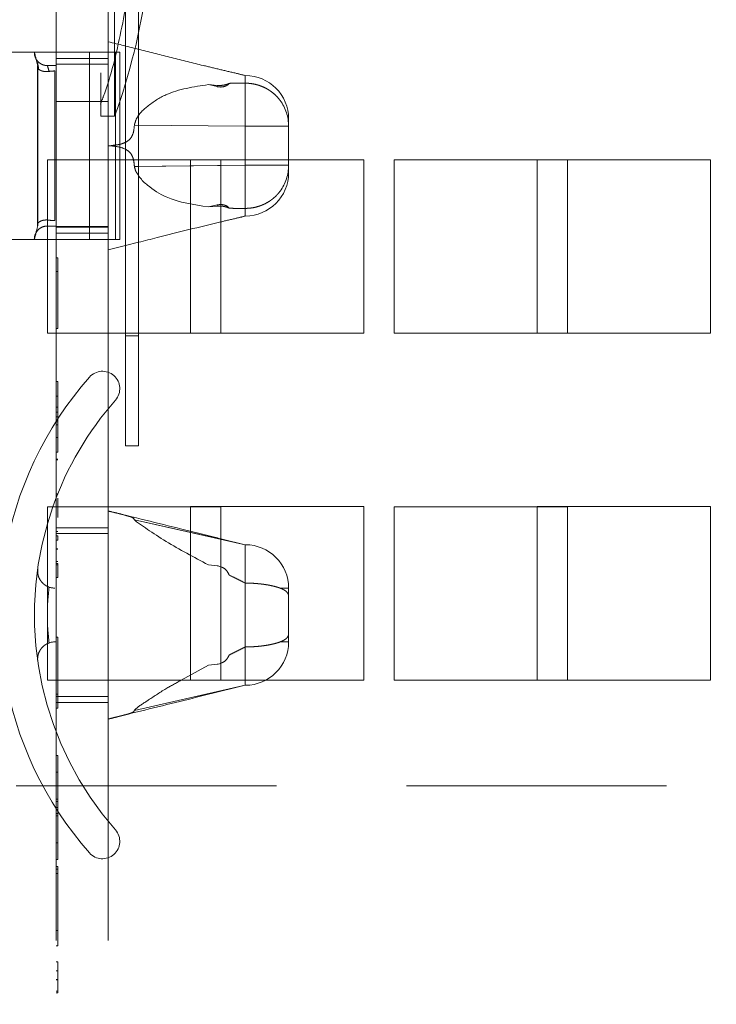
# Paper-space layout '2' of a CAD drawing. Header units: inches. Extents: x 1 to 109, y 1 to 85.
# Tile 30 of 134: x 87.336 to 88.006, y 14.114 to 15.06. Entities that reach past the tile are written whole.
import ezdxf

# ---------------------------------------------------------------- set-up
doc = ezdxf.new("R2010")
doc.units = ezdxf.units.IN
doc.header["$MEASUREMENT"] = 0
doc.linetypes.add('HIDDEN', pattern=[0.075, 0.05, -0.025])

psp = doc.layouts.new('2')

# ---------------------------------------------------------------- linework, layer by layer
at = {"color": 7, "linetype": 'HIDDEN', "lineweight": 0, "ltscale": 5}
for p, q in [((87.41404, 15.38424), (87.41404, 14.96757)), ((87.37126, 15.0924), (87.37126, 14.92574)), ((87.42109, 15.0924), (87.42109, 14.92574)), ((87.42741, 15.0924), (87.42741, 14.96757)), ((87.43776, 15.0924), (87.43776, 14.92574)), ((87.45026, 15.0924), (87.45026, 14.92574)), ((87.40318, 15.02924), (87.32147, 15.02924)), ((87.37109, 15.02316), (87.37109, 14.85531)), ((87.42109, 15.02316), (87.37109, 15.02316)), ((87.40318, 14.84924), (87.40318, 15.02924)), ((87.43235, 15.02924), (87.40318, 15.02924)), ((87.4282, 14.84924), (87.4282, 15.02924)), ((87.43235, 14.92574), (87.43235, 15.02924)), ((87.35333, 15.0162), (87.35333, 14.86232)), ((87.3535, 15.01606), (87.3535, 14.86241)), ((87.35392, 15.01999), (87.35381, 15.01944)), ((87.37109, 15.01632), (87.36272, 15.01632)), ((87.42109, 15.01757), (87.37126, 15.01757)), ((87.36999, 15.01111), (87.36999, 14.86736)), ((87.55302, 14.99937), (87.55302, 15.00674)), ((87.51753, 14.99798), (87.52591, 14.99611)), ((87.52591, 14.99731), (87.51753, 14.99798)), ((87.52591, 14.99731), (87.52591, 14.99611)), ((87.55302, 14.95799), (87.55302, 14.99937)), ((87.42109, 14.98174), (87.37126, 14.98174)), ((87.41404, 14.96757), (87.42741, 14.96757)), ((87.44643, 14.95912), (87.55302, 14.95799)), ((87.55302, 14.92049), (87.55302, 14.95799)), ((87.55302, 14.95799), (87.59468, 14.95799)), ((87.59468, 14.95799), (87.55302, 14.95799)), ((87.59468, 14.95799), (87.59468, 14.96507)), ((87.59468, 14.92049), (87.59468, 14.95799)), ((87.42109, 14.93916), (87.42109, 14.93931)), ((87.42109, 14.93916), (87.42316, 14.93924)), ((87.55302, 14.92049), (87.44643, 14.91935)), ((87.45026, 14.91939), (87.44643, 14.91935)), ((87.66693, 14.9259), (87.50026, 14.9259)), ((87.50026, 14.9259), (87.50026, 14.85904)), ((87.55302, 14.92049), (87.52943, 14.92023)), ((87.55302, 14.8791), (87.55302, 14.92049)), ((87.59468, 14.92049), (87.55302, 14.92049)), ((87.55302, 14.92049), (87.59468, 14.92049)), ((87.55302, 14.8791), (87.55302, 14.92049)), ((87.59468, 14.9134), (87.59468, 14.92049)), ((87.66693, 14.75924), (87.66693, 14.9259)), ((88.00026, 14.9259), (87.83359, 14.9259)), ((87.83359, 14.9259), (87.83359, 14.92574)), ((88.00026, 14.75924), (88.00026, 14.9259)), ((87.52591, 14.88236), (87.51753, 14.8805)), ((87.52591, 14.88236), (87.52591, 14.88117)), ((87.55302, 14.8791), (87.55302, 14.87174)), ((87.35333, 14.86232), (87.35333, 14.86227)), ((87.36272, 14.86215), (87.37109, 14.86215)), ((87.37109, 14.85531), (87.42109, 14.85531)), ((87.37126, 14.86174), (87.42109, 14.86174)), ((87.37126, 14.8609), (87.42109, 14.8609)), ((87.36276, 14.84924), (87.32147, 14.84924)), ((87.40318, 14.84924), (87.37126, 14.84924)), ((87.40318, 14.84924), (87.42109, 14.84924)), ((87.43776, 14.84339), (87.45026, 14.8465)), ((87.37293, 14.83169), (87.37126, 14.83169)), ((87.37293, 14.83169), (87.37293, 14.76358)), ((87.37293, 14.81834), (87.37126, 14.81834)), ((87.37293, 14.76358), (87.37126, 14.76358)), ((87.37126, 14.75907), (87.37126, 14.5924)), ((87.42109, 14.75907), (87.42109, 14.5924)), ((87.43776, 14.75907), (87.43776, 14.6509)), ((87.45026, 14.75907), (87.45026, 14.6509)), ((87.52943, 14.75924), (87.66693, 14.75924)), ((87.86276, 14.75924), (88.00026, 14.75924)), ((87.43776, 14.75674), (87.45026, 14.75674)), ((87.37293, 14.71283), (87.37126, 14.71283)), ((87.37293, 14.71283), (87.37293, 14.68811)), ((87.37293, 14.69871), (87.37126, 14.69871)), ((87.37293, 14.68811), (87.37126, 14.68811)), ((87.37293, 14.68345), (87.37126, 14.68345)), ((87.37293, 14.68811), (87.37293, 14.67118)), ((87.37293, 14.67878), (87.37126, 14.67878)), ((87.37293, 14.67402), (87.37126, 14.67402)), ((87.37293, 14.67118), (87.37126, 14.67118)), ((87.37293, 14.67118), (87.37293, 14.64473)), ((87.37293, 14.65885), (87.37126, 14.65885)), ((87.37293, 14.64473), (87.37126, 14.64473)), ((87.45026, 14.6509), (87.43776, 14.6509)), ((87.37293, 14.63805), (87.37126, 14.63805)), ((87.37293, 14.63799), (87.37126, 14.63799)), ((87.37293, 14.63763), (87.37126, 14.63763)), ((87.37293, 14.6047), (87.37126, 14.6047)), ((87.37293, 14.60449), (87.37126, 14.60449)), ((87.37293, 14.60056), (87.37293, 14.58196)), ((87.42109, 14.58803), (87.42109, 14.5884)), ((87.42109, 14.5884), (87.42109, 14.58801)), ((87.66693, 14.59257), (87.50026, 14.59257)), ((87.50026, 14.59257), (87.50026, 14.5924)), ((87.66693, 14.4259), (87.66693, 14.59257)), ((88.00026, 14.59257), (87.83359, 14.59257)), ((87.83359, 14.59257), (87.83359, 14.5924)), ((88.00026, 14.4259), (88.00026, 14.59257)), ((87.55302, 14.5559), (87.44643, 14.58)), ((87.42109, 14.57233), (87.37126, 14.57233)), ((87.50026, 14.56887), (87.50026, 14.4259)), ((87.37293, 14.5686), (87.37126, 14.5686)), ((87.42109, 14.56674), (87.37126, 14.56674)), ((87.37293, 14.5646), (87.37126, 14.5646)), ((87.37293, 14.56042), (87.37126, 14.56042)), ((87.37293, 14.5646), (87.37293, 14.56042)), ((87.55302, 14.5559), (87.52943, 14.56168)), ((87.52943, 14.56124), (87.55302, 14.5559)), ((87.37293, 14.5521), (87.37126, 14.5521)), ((87.37293, 14.55158), (87.37126, 14.55158)), ((87.55302, 14.5559), (87.55302, 14.51906)), ((87.37293, 14.53995), (87.37126, 14.53995)), ((87.37293, 14.53789), (87.37126, 14.53789)), ((87.37293, 14.53655), (87.37126, 14.53655)), ((87.37293, 14.53789), (87.37293, 14.52453)), ((87.37293, 14.52453), (87.37126, 14.52453)), ((87.55302, 14.45775), (87.55302, 14.51906)), ((87.58649, 14.51424), (87.59468, 14.51424)), ((87.59468, 14.51424), (87.58649, 14.51424)), ((87.59468, 14.50617), (87.59468, 14.51424)), ((87.59468, 14.47063), (87.59468, 14.4884)), ((87.37293, 14.46711), (87.37126, 14.46711)), ((87.37293, 14.46711), (87.37293, 14.399)), ((87.59468, 14.47063), (87.59468, 14.46257)), ((87.55575, 14.45777), (87.55302, 14.45775)), ((87.55302, 14.4209), (87.55302, 14.45775)), ((87.55302, 14.45775), (87.55302, 14.4209)), ((87.58649, 14.46257), (87.58432, 14.46183)), ((87.58649, 14.46257), (87.59468, 14.46257)), ((87.58649, 14.46257), (87.59468, 14.46257)), ((87.37109, 14.42574), (87.37109, 14.40448)), ((87.37126, 14.42574), (87.37126, 13.16365)), ((87.42109, 14.42574), (87.42109, 13.16365)), ((87.44643, 14.3968), (87.55302, 14.4209)), ((87.50026, 14.4259), (87.66693, 14.4259)), ((87.86276, 14.4259), (88.00026, 14.4259)), ((87.37293, 14.41235), (87.37126, 14.41235)), ((87.37126, 14.41007), (87.42109, 14.41007)), ((87.37109, 14.40448), (87.42109, 14.40448)), ((87.37293, 14.399), (87.37126, 14.399)), ((87.42109, 14.38877), (87.42109, 14.3884)), ((87.37293, 14.35349), (87.37126, 14.35349)), ((87.37293, 14.35349), (87.37293, 14.31146)), ((87.37293, 14.33757), (87.37126, 14.33757)), ((95.83289, 14.3244), (84.68443, 14.3244)), ((87.37293, 14.31146), (87.37126, 14.31146)), ((87.37293, 14.30917), (87.37126, 14.30917)), ((87.37293, 14.31146), (87.37293, 14.29554)), ((87.37293, 14.30351), (87.37126, 14.30351)), ((87.37293, 14.2978), (87.37126, 14.2978)), ((87.37293, 14.29554), (87.37126, 14.29554)), ((87.37293, 14.29554), (87.37293, 14.25354)), ((87.37293, 14.26946), (87.37126, 14.26946)), ((87.37293, 14.25354), (87.37126, 14.25354)), ((87.37293, 14.24676), (87.37126, 14.24676)), ((87.37293, 14.24408), (87.37126, 14.24408)), ((87.37293, 14.24008), (87.37126, 14.24008)), ((87.37293, 14.24676), (87.37293, 14.17063)), ((87.37293, 14.18532), (87.37126, 14.18532)), ((87.37293, 14.17063), (87.37126, 14.17063)), ((87.37293, 14.15513), (87.37126, 14.15513)), ((87.37293, 14.15513), (87.37293, 14.13829)), ((87.37293, 14.1466), (87.37126, 14.1466)), ((87.37293, 14.13829), (87.37126, 14.13829)), ((87.37293, 14.13804), (87.37126, 14.13804)), ((87.37293, 14.13829), (87.37293, 14.12531)), ((87.37293, 14.12706), (87.37126, 14.12706)), ((87.37293, 14.12531), (87.37126, 14.12531))]:
    psp.add_line(p, q, dxfattribs=at)
at = {"color": 7, "linetype": 'Continuous', "lineweight": 15, "ltscale": 5}
for p, q in [((87.52943, 14.92574), (87.36276, 14.92574)), ((87.36276, 14.92574), (87.36276, 14.75907)), ((87.37126, 14.92574), (87.37126, 14.75907)), ((87.42109, 14.92574), (87.42109, 14.75907)), ((87.43235, 14.84924), (87.43235, 14.92574)), ((87.43776, 14.92574), (87.43776, 14.75907)), ((87.45026, 14.92574), (87.45026, 14.75907)), ((87.52943, 14.75907), (87.52943, 14.92574)), ((87.86276, 14.92574), (87.69609, 14.92574)), ((87.69609, 14.92574), (87.69609, 14.75907)), ((87.83359, 14.92574), (87.83359, 14.75924)), ((87.86276, 14.75907), (87.86276, 14.92574)), ((87.51753, 14.8805), (87.52591, 14.88117)), ((87.52591, 14.88117), (87.52943, 14.88118)), ((87.50026, 14.85904), (87.50026, 14.75924)), ((87.37126, 14.84924), (87.36276, 14.84924)), ((87.42109, 14.84924), (87.43235, 14.84924)), ((87.42109, 14.83924), (87.43776, 14.84339)), ((87.36276, 14.75907), (87.52943, 14.75907)), ((87.50026, 14.75924), (87.52943, 14.75924)), ((87.69609, 14.75907), (87.86276, 14.75907)), ((87.83359, 14.75924), (87.86276, 14.75924)), ((87.52943, 14.5924), (87.36276, 14.5924)), ((87.36276, 14.5924), (87.36276, 14.42574)), ((87.36276, 14.5759), (87.36807, 14.5924)), ((87.37126, 14.5924), (87.37126, 14.42574)), ((87.42109, 14.5924), (87.42109, 14.42574)), ((87.50026, 14.5924), (87.50026, 14.56887)), ((87.52943, 14.42574), (87.52943, 14.5924)), ((87.86276, 14.5924), (87.69609, 14.5924)), ((87.69609, 14.5924), (87.69609, 14.42574)), ((87.83359, 14.5924), (87.83359, 14.4259)), ((87.86276, 14.42574), (87.86276, 14.5924)), ((87.37126, 14.57233), (87.37109, 14.57233)), ((87.37109, 14.57233), (87.37109, 14.42574)), ((87.52591, 14.5357), (87.51753, 14.53658)), ((87.36999, 14.46257), (87.37109, 14.46261)), ((87.49144, 14.42574), (87.51753, 14.44023)), ((87.52591, 14.44111), (87.51753, 14.44023)), ((87.36276, 14.42574), (87.52943, 14.42574)), ((87.69609, 14.42574), (87.86276, 14.42574)), ((87.83359, 14.4259), (87.86276, 14.4259))]:
    psp.add_line(p, q, dxfattribs=at)
at = {"color": 8, "linetype": 'Continuous', "lineweight": 15, "ltscale": 5}
for p, q in [((87.52943, 14.92023), (87.45026, 14.91939)), ((87.44643, 14.58), (87.52943, 14.56124))]:
    psp.add_line(p, q, dxfattribs=at)
at = {"color": 7, "linetype": 'HIDDEN', "lineweight": 0, "ltscale": 25}
for centre, radius, start, end in [((86.84096, 15.17888), 0.62336, 340.18521, 352.02611), ((87.55302, 14.96507), 0.04167, 0, 90), ((87.55302, 14.95799), 0.04167, 0, 36.55458), ((87.55302, 14.92049), 0.04167, 323.44542, 360), ((87.55302, 14.9134), 0.04167, 270, 0), ((87.41569, 14.7059), 0.01667, 318.64218, 138.64218), ((87.66276, 14.4884), 0.34583, 138.64218, 170.69925), ((87.66276, 14.4884), 0.3125, 138.64218, 160.56119), ((87.66276, 14.4884), 0.3125, 163.7398, 221.35782), ((87.55302, 14.51424), 0.04167, 0, 90), ((87.55302, 14.46257), 0.04167, 270, 0), ((87.66276, 14.4884), 0.34583, 189.30075, 221.35782), ((87.41569, 14.2709), 0.01667, 221.35782, 41.35782)]:
    psp.add_arc(centre, radius, start, end, dxfattribs=at)
at = {"color": 7, "linetype": 'HIDDEN', "lineweight": 0, "ltscale": 5}
for points, knots in [([(87.41371, 14.97919), (87.41464, 14.98153), (87.42358, 15.00413), (87.43395, 15.04927), (87.44362, 15.10086), (87.44465, 15.13144), (87.44495, 15.14018)], [0, 0, 0, 0, 0.0458356, 0.4429003, 0.8406139, 1, 1, 1, 1]), ([(87.55302, 15.00674), (87.54999, 15.00748), (87.54184, 15.00947), (87.52837, 15.01261), (87.50774, 15.01754), (87.48215, 15.02394), (87.45166, 15.03171), (87.43131, 15.03672), (87.42109, 15.03924)], [0, 0, 0, 0, 0.068722, 0.185207, 0.305381, 0.537098, 0.767703, 1, 1, 1, 1]), ([(87.3535, 15.01606), (87.35266, 15.01951), (87.35096, 15.02642), (87.34997, 15.02991), (87.35026, 15.02882), (87.35026, 15.02882)], [0, 0, 0, 0, 0.498591, 0.999547, 1, 1, 1, 1]), ([(87.35026, 15.02882), (87.35031, 15.028), (87.3504, 15.02636), (87.35115, 15.02401), (87.35228, 15.02182), (87.35337, 15.02059), (87.35392, 15.01998)], [0, 0, 0, 0, 0.25, 0.500001, 0.75, 1, 1, 1, 1]), ([(87.35026, 15.02882), (87.35043, 15.02825), (87.35077, 15.02712), (87.35259, 15.01974), (87.3535, 15.01606)], [0, 0, 0, 0, 0.50228, 1, 1, 1, 1]), ([(87.36445, 15.0107), (87.36365, 15.01062), (87.36197, 15.01043), (87.3596, 15.01063), (87.35736, 15.01113), (87.35503, 15.01217), (87.35323, 15.0139), (87.35341, 15.01534), (87.3535, 15.01606)], [0, 0, 0, 0, 0.109572, 0.228474, 0.358332, 0.500396, 0.749747, 1, 1, 1, 1]), ([(87.35382, 15.01942), (87.35365, 15.01933), (87.3533, 15.01914), (87.35405, 15.01481), (87.35444, 15.01257)], [0, 0, 0, 0, 0.484115, 1, 1, 1, 1]), ([(87.36276, 15.01632), (87.36194, 15.01637), (87.3603, 15.01646), (87.35795, 15.01721), (87.35576, 15.01834), (87.35453, 15.01943), (87.35392, 15.01998)], [0, 0, 0, 0, 0.25, 0.5, 0.75, 1, 1, 1, 1]), ([(87.36445, 15.0107), (87.36397, 15.01234), (87.36304, 15.01551), (87.36262, 15.01671), (87.36303, 15.01552), (87.36397, 15.01234), (87.36445, 15.0107)], [0, 0, 0, 0, 0.257349, 0.499336, 0.741938, 1, 1, 1, 1]), ([(87.36445, 15.0107), (87.36489, 15.01076), (87.36576, 15.01089), (87.36714, 15.01101), (87.36855, 15.0111), (87.36951, 15.01111), (87.36999, 15.01111)], [0, 0, 0, 0, 0.24475, 0.491495, 0.744628, 1, 1, 1, 1]), ([(87.44643, 14.95912), (87.44684, 14.96067), (87.44884, 14.96814), (87.45997, 14.97864), (87.48212, 14.99279), (87.50338, 14.9959), (87.51753, 14.99798)], [0, 0, 0, 0, 0.051846, 0.251285, 0.50167, 1, 1, 1, 1]), ([(87.52591, 14.99611), (87.52713, 14.99592), (87.52956, 14.99554), (87.53287, 14.99606), (87.53581, 14.99728), (87.53697, 14.99853), (87.53763, 14.99923)], [0, 0, 0, 0, 0.231112, 0.462168, 0.696503, 1, 1, 1, 1]), ([(87.53763, 14.99923), (87.5369, 14.99888), (87.53543, 14.99817), (87.53158, 14.99731), (87.52816, 14.99715), (87.52625, 14.99728), (87.52591, 14.99731)], [0, 0, 0, 0, 0.315054, 0.630489, 0.932675, 1, 1, 1, 1]), ([(87.55302, 14.99937), (87.55046, 14.99939), (87.54536, 14.99943), (87.54021, 14.9993), (87.53763, 14.99923)], [0, 0, 0, 0, 0.499855, 1, 1, 1, 1]), ([(87.58649, 14.9828), (87.58578, 14.9837), (87.58437, 14.98552), (87.58193, 14.98802), (87.57926, 14.99035), (87.57641, 14.99241), (87.57344, 14.99421), (87.57036, 14.99574), (87.56712, 14.99703), (87.56316, 14.99823), (87.55934, 14.99897), (87.55575, 14.99932), (87.55393, 14.99936), (87.55302, 14.99937)], [0, 0, 0, 0, 0.089872, 0.180398, 0.273002, 0.36633, 0.45388, 0.542045, 0.632149, 0.722926, 0.860592, 0.929951, 1, 1, 1, 1]), ([(87.44643, 14.95912), (87.44617, 14.9562), (87.44578, 14.95181), (87.44311, 14.94651), (87.43994, 14.9436), (87.43678, 14.94202), (87.43444, 14.94119), (87.43315, 14.94081), (87.43247, 14.94063), (87.43212, 14.94054), (87.43194, 14.9405), (87.43186, 14.94048), (87.43181, 14.94047), (87.43179, 14.94046), (87.43178, 14.94046), (87.43177, 14.94046), (87.43177, 14.94046), (87.43177, 14.94045), (87.43177, 14.94045), (87.43176, 14.94045), (87.4317, 14.94044), (87.43149, 14.94041), (87.43075, 14.9403), (87.42794, 14.9399), (87.42527, 14.93953), (87.42316, 14.93924)], [0, 0, 0, 0, 0.249714, 0.375619, 0.498884, 0.614326, 0.679014, 0.713282, 0.730915, 0.739858, 0.744362, 0.746622, 0.747754, 0.748321, 0.748604, 0.748746, 0.748817, 0.748852, 0.74887, 0.748887, 0.749513, 0.754177, 0.766906, 0.814717, 1, 1, 1, 1]), ([(87.42109, 14.93931), (87.42144, 14.9393), (87.42212, 14.93927), (87.42281, 14.93925), (87.42316, 14.93924)], [0, 0, 0, 0, 0.500018, 1, 1, 1, 1]), ([(87.42316, 14.93924), (87.42603, 14.93895), (87.43175, 14.93837), (87.43874, 14.93595), (87.44309, 14.93196), (87.44512, 14.92801), (87.44602, 14.92368), (87.4463, 14.92079), (87.44643, 14.91935)], [0, 0, 0, 0, 0.25033, 0.499468, 0.62311, 0.7497, 0.874821, 1, 1, 1, 1]), ([(87.45026, 14.91103), (87.44936, 14.91223), (87.44754, 14.91468), (87.4468, 14.91777), (87.44643, 14.91935)], [0, 0, 0, 0, 0.491715, 1, 1, 1, 1]), ([(87.58649, 14.89567), (87.58578, 14.89477), (87.58437, 14.89296), (87.58193, 14.89045), (87.57926, 14.88812), (87.57641, 14.88606), (87.57344, 14.88426), (87.57036, 14.88273), (87.56712, 14.88144), (87.56316, 14.88024), (87.55934, 14.87951), (87.55575, 14.87915), (87.55393, 14.87912), (87.55302, 14.8791)], [0, 0, 0, 0, 0.089872, 0.180398, 0.273002, 0.36633, 0.45388, 0.542045, 0.632149, 0.722926, 0.860592, 0.929951, 1, 1, 1, 1]), ([(87.53763, 14.87924), (87.53694, 14.87997), (87.53566, 14.88132), (87.53229, 14.88261), (87.52888, 14.88289), (87.52669, 14.8825), (87.52591, 14.88236)], [0, 0, 0, 0, 0.31755, 0.582756, 0.849578, 1, 1, 1, 1]), ([(87.52943, 14.88118), (87.52967, 14.88118), (87.53134, 14.88121), (87.53398, 14.88064), (87.53641, 14.87989), (87.53732, 14.8794), (87.53763, 14.87924)], [0, 0, 0, 0, 0.062449, 0.428067, 0.80794, 1, 1, 1, 1]), ([(87.52943, 14.8661), (87.52944, 14.8661), (87.53441, 14.8673), (87.5423, 14.8691), (87.55013, 14.87103), (87.55302, 14.87174)], [0, 0, 0, 0, 0.002005, 0.632695, 1, 1, 1, 1]), ([(87.53763, 14.87924), (87.54021, 14.87917), (87.54536, 14.87904), (87.55046, 14.87908), (87.55302, 14.8791)], [0, 0, 0, 0, 0.499868, 1, 1, 1, 1]), ([(87.3535, 14.86241), (87.35266, 14.85897), (87.35096, 14.85205), (87.34996, 14.84856), (87.35026, 14.84965), (87.35026, 14.84965)], [0, 0, 0, 0, 0.498614, 0.99996, 1, 1, 1, 1]), ([(87.35121, 14.85444), (87.35178, 14.85553), (87.35291, 14.85772), (87.35573, 14.86018), (87.35907, 14.86184), (87.36153, 14.86205), (87.36276, 14.86215)], [0, 0, 0, 0, 0.250006, 0.5, 0.749994, 1, 1, 1, 1]), ([(87.3535, 14.86241), (87.35341, 14.86313), (87.35323, 14.86457), (87.35502, 14.8663), (87.35736, 14.86734), (87.3596, 14.86784), (87.36197, 14.86804), (87.36365, 14.86786), (87.36445, 14.86777)], [0, 0, 0, 0, 0.249845, 0.499581, 0.64168, 0.771554, 0.890451, 1, 1, 1, 1]), ([(87.36999, 14.86736), (87.36953, 14.86737), (87.3686, 14.86738), (87.36721, 14.86745), (87.36581, 14.86758), (87.3649, 14.8677), (87.36445, 14.86777)], [0, 0, 0, 0, 0.244721, 0.491466, 0.744624, 1, 1, 1, 1]), ([(87.35121, 14.85444), (87.35093, 14.85366), (87.35038, 14.85211), (87.3503, 14.85047), (87.35026, 14.84965)], [0, 0, 0, 0, 0.5, 1, 1, 1, 1]), ([(87.42316, 14.58789), (87.42603, 14.58719), (87.43175, 14.58578), (87.43874, 14.58402), (87.44309, 14.58271), (87.44579, 14.58155), (87.44617, 14.58062), (87.44643, 14.58)], [0, 0, 0, 0, 0.250448, 0.499693, 0.62332, 0.750035, 1, 1, 1, 1]), ([(87.3535, 14.5333), (87.35343, 14.53106), (87.35332, 14.52733), (87.35525, 14.52283), (87.35736, 14.51988), (87.3596, 14.51777), (87.36197, 14.51619), (87.36365, 14.51551), (87.36445, 14.51519)], [0, 0, 0, 0, 0.299671, 0.499491, 0.641628, 0.771531, 0.890447, 1, 1, 1, 1]), ([(87.53763, 14.52675), (87.53689, 14.52817), (87.53541, 14.53102), (87.53233, 14.53374), (87.53009, 14.53445), (87.52943, 14.53466)], [0, 0, 0, 0, 0.412475, 0.82545, 1, 1, 1, 1]), ([(87.55302, 14.51906), (87.55046, 14.52037), (87.54536, 14.52298), (87.54021, 14.52549), (87.53763, 14.52675)], [0, 0, 0, 0, 0.499855, 1, 1, 1, 1]), ([(87.58649, 14.51424), (87.58578, 14.51449), (87.58437, 14.51499), (87.58193, 14.5157), (87.57926, 14.51637), (87.57641, 14.51698), (87.57344, 14.51751), (87.57036, 14.51797), (87.56712, 14.51835), (87.56316, 14.51872), (87.55934, 14.51894), (87.55575, 14.51904), (87.55393, 14.51905), (87.55302, 14.51906)], [0, 0, 0, 0, 0.089872, 0.180398, 0.273002, 0.36633, 0.45388, 0.542045, 0.632149, 0.722926, 0.860592, 0.929951, 1, 1, 1, 1]), ([(87.59468, 14.50617), (87.59468, 14.50621), (87.59468, 14.50662), (87.59459, 14.50744), (87.59423, 14.50859), (87.59357, 14.50972), (87.59263, 14.5108), (87.59152, 14.5117), (87.59035, 14.51246), (87.5892, 14.51308), (87.58793, 14.51368), (87.58697, 14.51405), (87.58649, 14.51424)], [0, 0, 0, 0, 0.010141, 0.120138, 0.247382, 0.375423, 0.506003, 0.637479, 0.727338, 0.817497, 0.908588, 1, 1, 1, 1]), ([(87.59468, 14.4884), (87.59468, 14.49171), (87.59468, 14.49832), (87.59468, 14.50356), (87.59468, 14.50617)], [0, 0, 0, 0, 0.500015, 1, 1, 1, 1]), ([(87.58649, 14.46257), (87.58714, 14.46283), (87.58847, 14.46335), (87.59015, 14.46421), (87.59161, 14.46515), (87.59275, 14.46614), (87.59361, 14.46716), (87.59421, 14.4682), (87.59458, 14.46932), (87.59468, 14.47015), (87.59468, 14.4706), (87.59468, 14.47063)], [0, 0, 0, 0, 0.126391, 0.253644, 0.383567, 0.514393, 0.63164, 0.749525, 0.869363, 0.989859, 1, 1, 1, 1]), ([(87.36445, 14.46162), (87.36365, 14.4613), (87.36197, 14.46062), (87.3596, 14.45903), (87.35736, 14.45693), (87.35503, 14.45366), (87.35323, 14.44908), (87.35341, 14.44537), (87.3535, 14.44351)], [0, 0, 0, 0, 0.109572, 0.228474, 0.358332, 0.500396, 0.749747, 1, 1, 1, 1]), ([(87.55302, 14.45775), (87.55046, 14.45644), (87.54536, 14.45382), (87.54021, 14.45131), (87.53763, 14.45006)], [0, 0, 0, 0, 0.499855, 1, 1, 1, 1]), ([(87.58649, 14.46257), (87.58578, 14.46232), (87.58437, 14.46182), (87.58193, 14.4611), (87.57926, 14.46043), (87.57641, 14.45983), (87.57344, 14.45929), (87.57036, 14.45884), (87.56712, 14.45845), (87.56316, 14.45809), (87.55934, 14.45787), (87.55575, 14.45776), (87.55393, 14.45775), (87.55302, 14.45775)], [0, 0, 0, 0, 0.089872, 0.180398, 0.273002, 0.36633, 0.45388, 0.542045, 0.632149, 0.722926, 0.860592, 0.929951, 1, 1, 1, 1]), ([(87.53763, 14.45006), (87.53689, 14.44863), (87.53541, 14.44578), (87.53233, 14.44306), (87.53009, 14.44236), (87.52943, 14.44215)], [0, 0, 0, 0, 0.412475, 0.82545, 1, 1, 1, 1]), ([(87.42109, 14.3884), (87.42109, 14.38848), (87.42109, 14.38863), (87.42109, 14.38984), (87.42109, 14.39179), (87.42109, 14.39443), (87.42109, 14.39842), (87.42109, 14.40388), (87.42109, 14.41015), (87.42109, 14.4163), (87.42109, 14.42234), (87.42109, 14.42968), (87.42109, 14.43673), (87.42109, 14.44156), (87.42109, 14.44386)], [0, 0, 0, 0, 0.078845, 0.15851, 0.239251, 0.320846, 0.391294, 0.519388, 0.625157, 0.676657, 0.771002, 0.85227, 0.929552, 1, 1, 1, 1]), ([(87.42234, 14.38871), (87.44509, 14.39432), (87.48964, 14.40532), (87.53219, 14.41578), (87.55302, 14.4209)], [0, 0, 0, 0, 0.510655, 1, 1, 1, 1]), ([(87.44643, 14.3968), (87.44684, 14.39727), (87.44884, 14.39954), (87.46005, 14.40665), (87.47437, 14.41656), (87.48641, 14.42303), (87.49144, 14.42574)], [0, 0, 0, 0, 0.076109, 0.368884, 0.736446, 1, 1, 1, 1]), ([(87.42109, 14.3884), (87.42144, 14.38849), (87.42212, 14.38866), (87.42281, 14.38883), (87.42316, 14.38891)], [0, 0, 0, 0, 0.500018, 1, 1, 1, 1]), ([(87.44643, 14.3968), (87.44617, 14.39618), (87.44578, 14.39526), (87.44311, 14.3941), (87.43994, 14.39314), (87.43678, 14.39231), (87.43444, 14.39171), (87.43315, 14.39139), (87.43247, 14.39122), (87.43212, 14.39113), (87.43194, 14.39108), (87.43186, 14.39106), (87.43181, 14.39105), (87.43179, 14.39105), (87.43178, 14.39104), (87.43177, 14.39104), (87.43177, 14.39104), (87.43177, 14.39104), (87.43177, 14.39104), (87.43176, 14.39104), (87.4317, 14.39102), (87.43149, 14.39097), (87.43075, 14.39079), (87.42794, 14.39009), (87.42527, 14.38943), (87.42316, 14.38891)], [0, 0, 0, 0, 0.249714, 0.375619, 0.498884, 0.614326, 0.679014, 0.713282, 0.730915, 0.739858, 0.744362, 0.746622, 0.747754, 0.748321, 0.748604, 0.748746, 0.748817, 0.748852, 0.74887, 0.748887, 0.749513, 0.754177, 0.766906, 0.814717, 1, 1, 1, 1]), ([(87.42316, 14.38891), (87.42603, 14.38962), (87.43175, 14.39103), (87.43874, 14.39279), (87.44309, 14.39409), (87.44512, 14.39498), (87.44602, 14.39582), (87.4463, 14.39647), (87.44643, 14.3968)], [0, 0, 0, 0, 0.25033, 0.499468, 0.62311, 0.7497, 0.874821, 1, 1, 1, 1])]:
    psp.add_open_spline(points, degree=3, knots=knots, dxfattribs=at)
at = {"color": 7, "linetype": 'Continuous', "lineweight": 15, "ltscale": 5}
for points, knots in [([(87.51753, 14.8805), (87.50351, 14.88255), (87.48236, 14.88564), (87.46157, 14.8987), (87.45302, 14.90663), (87.45064, 14.91042), (87.45026, 14.91103)], [0, 0, 0, 0, 0.552066, 0.832385, 0.972891, 1, 1, 1, 1]), ([(87.45026, 14.8465), (87.45628, 14.848), (87.47244, 14.85201), (87.49877, 14.85877), (87.51918, 14.86365), (87.52943, 14.8661)], [0, 0, 0, 0, 0.228042, 0.612676, 1, 1, 1, 1]), ([(87.42316, 14.58789), (87.42281, 14.58798), (87.42212, 14.58815), (87.42144, 14.58832), (87.42109, 14.5884)], [0, 0, 0, 0, 0.499982, 1, 1, 1, 1]), ([(87.52943, 14.56168), (87.52744, 14.56216), (87.51553, 14.56507), (87.47966, 14.57399), (87.44557, 14.58238), (87.42234, 14.58809)], [0, 0, 0, 0, 0.060082, 0.359448, 1, 1, 1, 1]), ([(87.44643, 14.58), (87.44617, 14.58062), (87.44578, 14.58155), (87.4431, 14.58271), (87.43992, 14.58367), (87.43675, 14.58451), (87.43441, 14.5851), (87.43311, 14.58543), (87.43243, 14.5856), (87.43209, 14.58569), (87.43191, 14.58573), (87.43182, 14.58575), (87.43178, 14.58576), (87.43175, 14.58577), (87.43174, 14.58577), (87.43174, 14.58577), (87.43173, 14.58577), (87.43173, 14.58577), (87.43173, 14.58577), (87.43171, 14.58578), (87.43149, 14.58583), (87.43072, 14.58603), (87.42788, 14.58673), (87.42524, 14.58738), (87.42316, 14.58789)], [0, 0, 0, 0, 0.250044, 0.376038, 0.499577, 0.615296, 0.680017, 0.714295, 0.731935, 0.740882, 0.745388, 0.747649, 0.748781, 0.749348, 0.749632, 0.749773, 0.749844, 0.74988, 0.749897, 0.749915, 0.752072, 0.769299, 0.817398, 1, 1, 1, 1]), ([(87.51753, 14.53658), (87.50357, 14.54398), (87.48251, 14.55515), (87.46134, 14.56906), (87.45229, 14.57529), (87.44778, 14.5784), (87.44683, 14.57954), (87.44643, 14.58)], [0, 0, 0, 0, 0.4955216, 0.7471302, 0.8732451, 0.9479389, 1, 1, 1, 1]), ([(87.52943, 14.53466), (87.52861, 14.53502), (87.52748, 14.53552), (87.52626, 14.53566), (87.52591, 14.5357)], [0, 0, 0, 0, 0.714952, 1, 1, 1, 1]), ([(87.36445, 14.51519), (87.36397, 14.51075), (87.36304, 14.50214), (87.36262, 14.48843), (87.36303, 14.4747), (87.36397, 14.46607), (87.36445, 14.46162)], [0, 0, 0, 0, 0.257349, 0.499336, 0.741938, 1, 1, 1, 1]), ([(87.36999, 14.51424), (87.36953, 14.51425), (87.3686, 14.51427), (87.36721, 14.51445), (87.36581, 14.51474), (87.3649, 14.51504), (87.36445, 14.51519)], [0, 0, 0, 0, 0.2447215, 0.4914655, 0.7446241, 1, 1, 1, 1]), ([(87.36445, 14.46162), (87.36489, 14.46176), (87.36576, 14.46205), (87.36714, 14.46234), (87.36855, 14.46253), (87.36951, 14.46256), (87.36999, 14.46257)], [0, 0, 0, 0, 0.24475, 0.491495, 0.744628, 1, 1, 1, 1]), ([(87.52943, 14.44215), (87.52861, 14.44179), (87.52748, 14.44128), (87.52626, 14.44114), (87.52591, 14.44111)], [0, 0, 0, 0, 0.714952, 1, 1, 1, 1])]:
    psp.add_open_spline(points, degree=3, knots=knots, dxfattribs=at)

doc.saveas('drawing.dxf')
